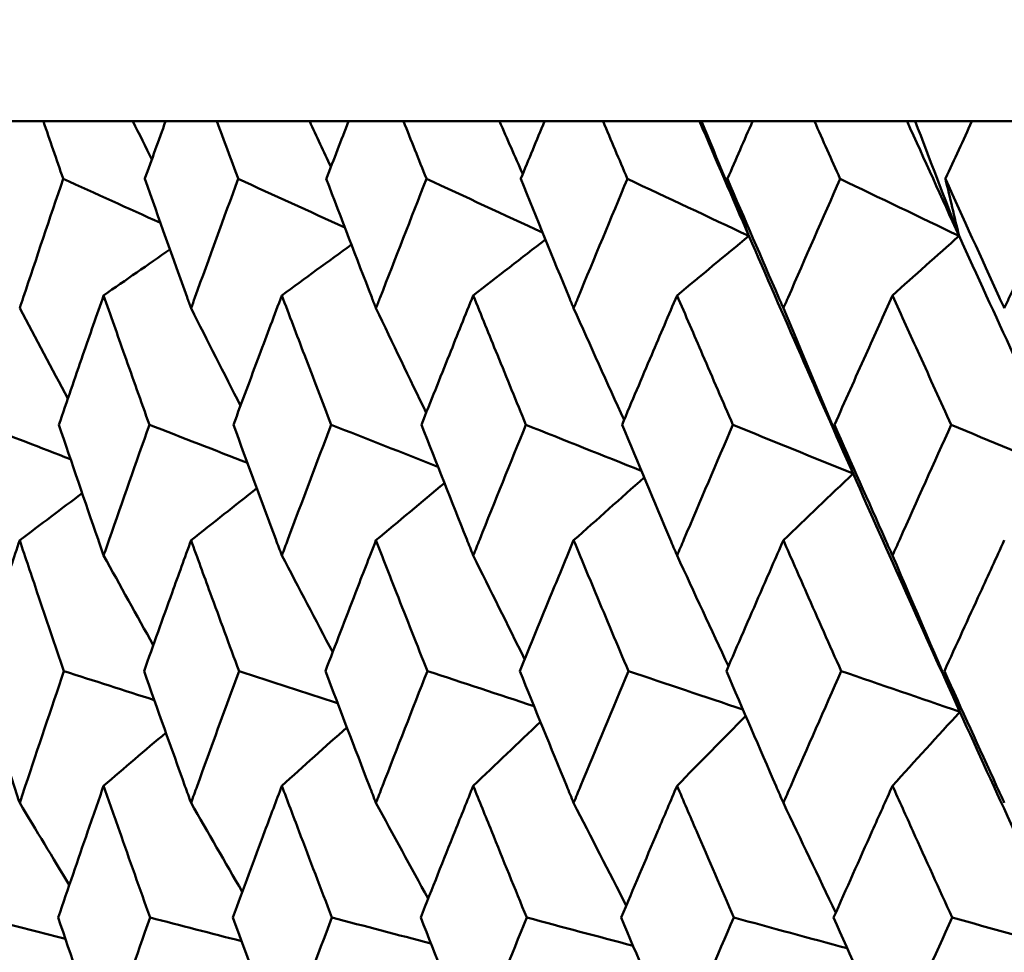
# Model space of a CAD drawing. Header units: millimetres. Extents: x 123 to 2417, y 726 to 3130.
# Tile 162 of 244: x 1409.86 to 1414.28, y 812.58 to 816.77. Entities that reach past the tile are written whole.
import ezdxf

# ---------------------------------------------------------------- set-up
doc = ezdxf.new("R2010")
doc.units = ezdxf.units.MM
doc.header["$LTSCALE"] = 12
doc.layers.add('Widoczne (ISO)', color=7, linetype='Continuous', lineweight=50)

msp = doc.modelspace()

# ---------------------------------------------------------------- linework, layer by layer
at = {"layer": 'Widoczne (ISO)'}
for p, q in [((1409.9648, 816.3166), (1409.7529, 816.3166)), ((1409.9648, 816.3166), (1410.3671, 816.3166)), ((1410.3671, 816.3166), (1410.514, 816.3166)), ((1410.7438, 816.3166), (1410.514, 816.3166)), ((1410.7438, 816.3166), (1411.1613, 816.3166)), ((1411.1613, 816.3166), (1411.3363, 816.3166)), ((1411.5832, 816.3166), (1411.3363, 816.3166)), ((1411.5832, 816.3166), (1412.0142, 816.3166)), ((1412.0142, 816.3166), (1412.2167, 816.3166)), ((1412.4796, 816.3166), (1412.2167, 816.3166)), ((1412.4796, 816.3166), (1412.9133, 816.3166)), ((1412.9133, 816.3166), (1412.9225, 816.3166)), ((1412.9225, 816.3166), (1413.1516, 816.3166)), ((1413.4295, 816.3166), (1413.1516, 816.3166)), ((1413.4295, 816.3166), (1413.8459, 816.3166)), ((1413.8459, 816.3166), (1413.8825, 816.3166)), ((1413.8825, 816.3166), (1414.1374, 816.3166)), ((1414.4292, 816.3166), (1414.1374, 816.3166))]:
    msp.add_line(p, q, dxfattribs=at)
msp.add_circle((1426.0385, 776.3166), 50, dxfattribs=at)
for points, knots in [([(1410.0537, 816.0573), (1410.0535, 816.0578), (1410.0533, 816.0584), (1410.0236, 816.1448), (1409.9941, 816.2307), (1409.9648, 816.3166)], [0.02951568, 0.02951568, 0.02951568, 0.02951568, 0.02969929, 0.02969929, 0.05939589, 0.05939589, 0.05939589, 0.05939589]), ([(1410.514, 816.3166), (1410.4829, 816.2307), (1410.452, 816.1448), (1410.4211, 816.0584), (1410.4209, 816.0578), (1410.4207, 816.0573)], [0, 0, 0, 0, 0.02969567, 0.02969567, 0.02988021, 0.02988021, 0.02988021, 0.02988021]), ([(1410.84, 816.0573), (1410.8398, 816.0578), (1410.8396, 816.0584), (1410.8074, 816.1448), (1410.7756, 816.2307), (1410.7438, 816.3166)], [0.02951568, 0.02951568, 0.02951568, 0.02951568, 0.02969929, 0.02969929, 0.05939589, 0.05939589, 0.05939589, 0.05939589]), ([(1411.3363, 816.3166), (1411.3029, 816.2307), (1411.2697, 816.1448), (1411.2364, 816.0584), (1411.2362, 816.0578), (1411.236, 816.0573)], [0, 0, 0, 0, 0.02969567, 0.02969567, 0.02988021, 0.02988021, 0.02988021, 0.02988021]), ([(1411.6862, 816.0573), (1411.686, 816.0578), (1411.6858, 816.0584), (1411.6513, 816.1448), (1411.6172, 816.2307), (1411.5832, 816.3166)], [0.02951568, 0.02951568, 0.02951568, 0.02951568, 0.02969929, 0.02969929, 0.05939589, 0.05939589, 0.05939589, 0.05939589]), ([(1412.2167, 816.3166), (1412.1811, 816.2307), (1412.1457, 816.1448), (1412.1102, 816.0584), (1412.1099, 816.0578), (1412.1097, 816.0573)], [0, 0, 0, 0, 0.02969567, 0.02969567, 0.02988021, 0.02988021, 0.02988021, 0.02988021]), ([(1412.5892, 816.0573), (1412.5889, 816.0578), (1412.5887, 816.0584), (1412.5521, 816.1448), (1412.5158, 816.2307), (1412.4796, 816.3166)], [0.02951568, 0.02951568, 0.02951568, 0.02951568, 0.02969929, 0.02969929, 0.05939589, 0.05939589, 0.05939589, 0.05939589]), ([(1413.1516, 816.3166), (1413.114, 816.2307), (1413.0765, 816.1448), (1413.0389, 816.0584), (1413.0386, 816.0578), (1413.0384, 816.0573)], [0, 0, 0, 0, 0.02969567, 0.02969567, 0.02988021, 0.02988021, 0.02988021, 0.02988021]), ([(1413.5452, 816.0573), (1413.5449, 816.0578), (1413.5447, 816.0584), (1413.506, 816.1448), (1413.4677, 816.2307), (1413.4295, 816.3166)], [0.02951568, 0.02951568, 0.02951568, 0.02951568, 0.02969929, 0.02969929, 0.05939589, 0.05939589, 0.05939589, 0.05939589]), ([(1414.1374, 816.3166), (1414.0979, 816.2307), (1414.0584, 816.1448), (1414.0189, 816.0584), (1414.0186, 816.0578), (1414.0184, 816.0573)], [0, 0, 0, 0, 0.02969567, 0.02969567, 0.02988021, 0.02988021, 0.02988021, 0.02988021]), ([(1409.8582, 815.4763), (1409.8636, 815.4925), (1409.869, 815.5087), (1409.9335, 815.7024), (1409.9933, 815.8799), (1410.0537, 816.0573)], [0.0853813, 0.0853813, 0.0853813, 0.0853813, 0.09097809, 0.09097809, 0.15214536, 0.15214536, 0.15214536, 0.15214536]), ([(1410.4207, 816.0573), (1410.4835, 815.88), (1410.5467, 815.7026), (1410.6165, 815.509), (1410.6224, 815.4926), (1410.6283, 815.4763)], [0.0297954, 0.0297954, 0.0297954, 0.0297954, 0.09092493, 0.09092493, 0.09655955, 0.09655955, 0.09655955, 0.09655955]), ([(1410.6283, 815.4763), (1410.6341, 815.4925), (1410.64, 815.5087), (1410.71, 815.7024), (1410.7747, 815.8799), (1410.84, 816.0573)], [0.0853813, 0.0853813, 0.0853813, 0.0853813, 0.09097809, 0.09097809, 0.15214536, 0.15214536, 0.15214536, 0.15214536]), ([(1411.236, 816.0573), (1411.3035, 815.88), (1411.3716, 815.7026), (1411.4465, 815.509), (1411.4528, 815.4926), (1411.4592, 815.4763)], [0.0297954, 0.0297954, 0.0297954, 0.0297954, 0.09092493, 0.09092493, 0.09655955, 0.09655955, 0.09655955, 0.09655955]), ([(1411.4592, 815.4763), (1411.4655, 815.4925), (1411.4717, 815.5087), (1411.5469, 815.7024), (1411.6163, 815.8799), (1411.6862, 816.0573)], [0.0853813, 0.0853813, 0.0853813, 0.0853813, 0.09097809, 0.09097809, 0.15214536, 0.15214536, 0.15214536, 0.15214536]), ([(1412.1097, 816.0573), (1412.1818, 815.88), (1412.2543, 815.7026), (1412.3341, 815.509), (1412.3409, 815.4926), (1412.3476, 815.4763)], [0.0297954, 0.0297954, 0.0297954, 0.0297954, 0.09092493, 0.09092493, 0.09655955, 0.09655955, 0.09655955, 0.09655955]), ([(1412.3476, 815.4763), (1412.3543, 815.4925), (1412.361, 815.5087), (1412.441, 815.7024), (1412.5148, 815.8799), (1412.5892, 816.0573)], [0.0853813, 0.0853813, 0.0853813, 0.0853813, 0.09097809, 0.09097809, 0.15214536, 0.15214536, 0.15214536, 0.15214536]), ([(1413.0384, 816.0573), (1413.1147, 815.88), (1413.1915, 815.7026), (1413.2758, 815.509), (1413.2829, 815.4926), (1413.2901, 815.4763)], [0.0297954, 0.0297954, 0.0297954, 0.0297954, 0.09092493, 0.09092493, 0.09655955, 0.09655955, 0.09655955, 0.09655955]), ([(1413.2901, 815.4763), (1413.2971, 815.4925), (1413.3042, 815.5087), (1413.3888, 815.7024), (1413.4667, 815.8799), (1413.5452, 816.0573)], [0.0853813, 0.0853813, 0.0853813, 0.0853813, 0.09097809, 0.09097809, 0.15214536, 0.15214536, 0.15214536, 0.15214536]), ([(1414.0184, 816.0573), (1414.0986, 815.88), (1414.1793, 815.7026), (1414.2679, 815.509), (1414.2753, 815.4926), (1414.2828, 815.4763)], [0.0297954, 0.0297954, 0.0297954, 0.0297954, 0.09092493, 0.09092493, 0.09655955, 0.09655955, 0.09655955, 0.09655955]), ([(1414.2828, 815.4763), (1414.2903, 815.4925), (1414.2977, 815.5087), (1414.3865, 815.7024), (1414.4682, 815.8799), (1414.5505, 816.0573)], [0.0853813, 0.0853813, 0.0853813, 0.0853813, 0.09097809, 0.09097809, 0.15214536, 0.15214536, 0.15214536, 0.15214536]), ([(1410.2354, 815.534), (1410.2043, 815.4451), (1410.1733, 815.3562), (1410.1061, 815.1624), (1410.07, 815.0575), (1410.0341, 814.9526)], [0.03078053, 0.03078053, 0.03078053, 0.03078053, 0.06149921, 0.06149921, 0.09773041, 0.09773041, 0.09773041, 0.09773041]), ([(1410.4412, 814.9526), (1410.4037, 815.0575), (1410.3664, 815.1624), (1410.2979, 815.3561), (1410.2666, 815.445), (1410.2354, 815.534)], [0.02528165, 0.02528165, 0.02528165, 0.02528165, 0.06150593, 0.06150593, 0.09223152, 0.09223152, 0.09223152, 0.09223152]), ([(1411.0363, 815.534), (1411.0027, 815.4451), (1410.9692, 815.3562), (1410.8967, 815.1624), (1410.8576, 815.0575), (1410.8187, 814.9526)], [0.03078053, 0.03078053, 0.03078053, 0.03078053, 0.06149921, 0.06149921, 0.09773041, 0.09773041, 0.09773041, 0.09773041]), ([(1411.258, 814.9526), (1411.2177, 815.0575), (1411.1775, 815.1624), (1411.1037, 815.3561), (1411.0699, 815.445), (1411.0363, 815.534)], [0.02528165, 0.02528165, 0.02528165, 0.02528165, 0.06150593, 0.06150593, 0.09223152, 0.09223152, 0.09223152, 0.09223152]), ([(1411.8964, 815.534), (1411.8605, 815.4451), (1411.8247, 815.3562), (1411.747, 815.1624), (1411.7051, 815.0575), (1411.6635, 814.9526)], [0.03078053, 0.03078053, 0.03078053, 0.03078053, 0.06149921, 0.06149921, 0.09773041, 0.09773041, 0.09773041, 0.09773041]), ([(1412.1332, 814.9526), (1412.0902, 815.0575), (1412.0473, 815.1624), (1411.9684, 815.3561), (1411.9323, 815.445), (1411.8964, 815.534)], [0.02528165, 0.02528165, 0.02528165, 0.02528165, 0.06150593, 0.06150593, 0.09223152, 0.09223152, 0.09223152, 0.09223152]), ([(1412.8123, 815.534), (1412.7742, 815.4451), (1412.7362, 815.3562), (1412.6537, 815.1624), (1412.6093, 815.0575), (1412.565, 814.9526)], [0.03078053, 0.03078053, 0.03078053, 0.03078053, 0.06149921, 0.06149921, 0.09773041, 0.09773041, 0.09773041, 0.09773041]), ([(1413.0632, 814.9526), (1413.0177, 815.0575), (1412.9723, 815.1624), (1412.8887, 815.3561), (1412.8504, 815.445), (1412.8123, 815.534)], [0.02528165, 0.02528165, 0.02528165, 0.02528165, 0.06150593, 0.06150593, 0.09223152, 0.09223152, 0.09223152, 0.09223152]), ([(1413.7804, 815.534), (1413.7402, 815.4451), (1413.7002, 815.3562), (1413.6132, 815.1624), (1413.5664, 815.0575), (1413.5197, 814.9526)], [0.03078053, 0.03078053, 0.03078053, 0.03078053, 0.06149921, 0.06149921, 0.09773041, 0.09773041, 0.09773041, 0.09773041]), ([(1414.0445, 814.9526), (1413.9966, 815.0575), (1413.9488, 815.1624), (1413.8608, 815.3561), (1413.8206, 815.445), (1413.7804, 815.534)], [0.02528165, 0.02528165, 0.02528165, 0.02528165, 0.06150593, 0.06150593, 0.09223152, 0.09223152, 0.09223152, 0.09223152]), ([(1410.0341, 814.9526), (1410.0922, 814.7811), (1410.151, 814.6096), (1410.2186, 814.4138), (1410.227, 814.3895), (1410.2354, 814.3653)], [0.02983351, 0.02983351, 0.02983351, 0.02983351, 0.0889495, 0.0889495, 0.09731113, 0.09731113, 0.09731113, 0.09731113]), ([(1410.2354, 814.3653), (1410.2438, 814.3894), (1410.2522, 814.4136), (1410.3202, 814.6094), (1410.3804, 814.781), (1410.4412, 814.9526)], [0.0806421, 0.0806421, 0.0806421, 0.0806421, 0.08897282, 0.08897282, 0.14811965, 0.14811965, 0.14811965, 0.14811965]), ([(1410.8187, 814.9526), (1410.8817, 814.7811), (1410.9451, 814.6096), (1411.0182, 814.4138), (1411.0272, 814.3895), (1411.0363, 814.3653)], [0.02983351, 0.02983351, 0.02983351, 0.02983351, 0.0889495, 0.0889495, 0.09731113, 0.09731113, 0.09731113, 0.09731113]), ([(1411.0363, 814.3653), (1411.0454, 814.3894), (1411.0544, 814.4136), (1411.1278, 814.6094), (1411.1926, 814.781), (1411.258, 814.9526)], [0.0806421, 0.0806421, 0.0806421, 0.0806421, 0.08897282, 0.08897282, 0.14811965, 0.14811965, 0.14811965, 0.14811965]), ([(1411.6635, 814.9526), (1411.731, 814.7811), (1411.7989, 814.6096), (1411.877, 814.4138), (1411.8867, 814.3895), (1411.8964, 814.3653)], [0.02983351, 0.02983351, 0.02983351, 0.02983351, 0.0889495, 0.0889495, 0.09731113, 0.09731113, 0.09731113, 0.09731113]), ([(1411.8964, 814.3653), (1411.9061, 814.3894), (1411.9157, 814.4136), (1411.9942, 814.6094), (1412.0634, 814.781), (1412.1332, 814.9526)], [0.0806421, 0.0806421, 0.0806421, 0.0806421, 0.08897282, 0.08897282, 0.14811965, 0.14811965, 0.14811965, 0.14811965]), ([(1412.565, 814.9526), (1412.6367, 814.7811), (1412.7088, 814.6096), (1412.7917, 814.4138), (1412.802, 814.3895), (1412.8123, 814.3653)], [0.02983351, 0.02983351, 0.02983351, 0.02983351, 0.0889495, 0.0889495, 0.09731113, 0.09731113, 0.09731113, 0.09731113]), ([(1412.8123, 814.3653), (1412.8225, 814.3894), (1412.8328, 814.4136), (1412.916, 814.6094), (1412.9894, 814.781), (1413.0632, 814.9526)], [0.0806421, 0.0806421, 0.0806421, 0.0806421, 0.08897282, 0.08897282, 0.14811965, 0.14811965, 0.14811965, 0.14811965]), ([(1413.5197, 814.9526), (1413.5953, 814.7811), (1413.6714, 814.6096), (1413.7587, 814.4138), (1413.7696, 814.3895), (1413.7804, 814.3653)], [0.02983351, 0.02983351, 0.02983351, 0.02983351, 0.0889495, 0.0889495, 0.09731113, 0.09731113, 0.09731113, 0.09731113]), ([(1413.7804, 814.3653), (1413.7912, 814.3894), (1413.802, 814.4136), (1413.8896, 814.6094), (1413.9668, 814.781), (1414.0445, 814.9526)], [0.0806421, 0.0806421, 0.0806421, 0.0806421, 0.08897282, 0.08897282, 0.14811965, 0.14811965, 0.14811965, 0.14811965]), ([(1409.8582, 814.4336), (1409.8319, 814.3551), (1409.8057, 814.2767), (1409.7407, 814.0809), (1409.702, 813.9635), (1409.6637, 813.8461)], [0.03448054, 0.03448054, 0.03448054, 0.03448054, 0.06157222, 0.06157222, 0.10209717, 0.10209717, 0.10209717, 0.10209717]), ([(1410.0573, 813.8461), (1410.0171, 813.9635), (1409.9771, 814.0808), (1409.9109, 814.2766), (1409.8845, 814.3551), (1409.8582, 814.4336)], [0.02104899, 0.02104899, 0.02104899, 0.02104899, 0.0615671, 0.0615671, 0.08866561, 0.08866561, 0.08866561, 0.08866561]), ([(1410.6283, 814.4336), (1410.5998, 814.3551), (1410.5714, 814.2767), (1410.5008, 814.0809), (1410.4588, 813.9635), (1410.417, 813.8461)], [0.03448054, 0.03448054, 0.03448054, 0.03448054, 0.06157222, 0.06157222, 0.10209717, 0.10209717, 0.10209717, 0.10209717]), ([(1410.8439, 813.8461), (1410.8004, 813.9635), (1410.7572, 814.0808), (1410.6854, 814.2766), (1410.6568, 814.3551), (1410.6283, 814.4336)], [0.02104899, 0.02104899, 0.02104899, 0.02104899, 0.0615671, 0.0615671, 0.08866561, 0.08866561, 0.08866561, 0.08866561]), ([(1411.4592, 814.4336), (1411.4285, 814.3551), (1411.398, 814.2767), (1411.3222, 814.0809), (1411.277, 813.9635), (1411.232, 813.8461)], [0.03448054, 0.03448054, 0.03448054, 0.03448054, 0.06157222, 0.06157222, 0.10209717, 0.10209717, 0.10209717, 0.10209717]), ([(1411.6904, 813.8461), (1411.6438, 813.9635), (1411.5975, 814.0808), (1411.5205, 814.2766), (1411.4898, 814.3551), (1411.4592, 814.4336)], [0.02104899, 0.02104899, 0.02104899, 0.02104899, 0.0615671, 0.0615671, 0.08866561, 0.08866561, 0.08866561, 0.08866561]), ([(1412.3476, 814.4336), (1412.315, 814.3551), (1412.2825, 814.2767), (1412.2016, 814.0809), (1412.1534, 813.9635), (1412.1054, 813.8461)], [0.03448054, 0.03448054, 0.03448054, 0.03448054, 0.06157222, 0.06157222, 0.10209717, 0.10209717, 0.10209717, 0.10209717]), ([(1412.5936, 813.8461), (1412.5441, 813.9635), (1412.4948, 814.0808), (1412.4129, 814.2766), (1412.3802, 814.3551), (1412.3476, 814.4336)], [0.02104899, 0.02104899, 0.02104899, 0.02104899, 0.0615671, 0.0615671, 0.08866561, 0.08866561, 0.08866561, 0.08866561]), ([(1413.2901, 814.4336), (1413.2556, 814.3551), (1413.2212, 814.2767), (1413.1357, 814.0809), (1413.0847, 813.9635), (1413.0339, 813.8461)], [0.03448054, 0.03448054, 0.03448054, 0.03448054, 0.06157222, 0.06157222, 0.10209717, 0.10209717, 0.10209717, 0.10209717]), ([(1413.5498, 813.8461), (1413.4976, 813.9635), (1413.4456, 814.0808), (1413.3591, 814.2766), (1413.3245, 814.3551), (1413.2901, 814.4336)], [0.02104899, 0.02104899, 0.02104899, 0.02104899, 0.0615671, 0.0615671, 0.08866561, 0.08866561, 0.08866561, 0.08866561]), ([(1414.2828, 814.4336), (1414.2466, 814.3551), (1414.2105, 814.2767), (1414.1207, 814.0809), (1414.067, 813.9635), (1414.0136, 813.8461)], [0.03448054, 0.03448054, 0.03448054, 0.03448054, 0.06157222, 0.06157222, 0.10209717, 0.10209717, 0.10209717, 0.10209717]), ([(1409.6637, 813.8461), (1409.7195, 813.6739), (1409.776, 813.5017), (1409.8414, 813.3043), (1409.8498, 813.2791), (1409.8582, 813.2538)], [0.02530969, 0.02530969, 0.02530969, 0.02530969, 0.08465152, 0.08465152, 0.09334823, 0.09334823, 0.09334823, 0.09334823]), ([(1409.8582, 813.2538), (1409.8666, 813.279), (1409.8749, 813.3042), (1409.9407, 813.5016), (1409.9987, 813.6739), (1410.0573, 813.8461)], [0.07597559, 0.07597559, 0.07597559, 0.07597559, 0.08464777, 0.08464777, 0.14401425, 0.14401425, 0.14401425, 0.14401425]), ([(1410.417, 813.8461), (1410.4778, 813.6739), (1410.5391, 813.5017), (1410.6101, 813.3043), (1410.6192, 813.2791), (1410.6283, 813.2538)], [0.02530969, 0.02530969, 0.02530969, 0.02530969, 0.08465152, 0.08465152, 0.09334823, 0.09334823, 0.09334823, 0.09334823]), ([(1410.6283, 813.2538), (1410.6373, 813.279), (1410.6464, 813.3042), (1410.7177, 813.5016), (1410.7805, 813.6739), (1410.8439, 813.8461)], [0.07597559, 0.07597559, 0.07597559, 0.07597559, 0.08464777, 0.08464777, 0.14401425, 0.14401425, 0.14401425, 0.14401425]), ([(1411.232, 813.8461), (1411.2974, 813.6739), (1411.3634, 813.5017), (1411.4396, 813.3043), (1411.4494, 813.2791), (1411.4592, 813.2538)], [0.02530969, 0.02530969, 0.02530969, 0.02530969, 0.08465152, 0.08465152, 0.09334823, 0.09334823, 0.09334823, 0.09334823]), ([(1411.4592, 813.2538), (1411.4689, 813.279), (1411.4787, 813.3042), (1411.5552, 813.5016), (1411.6226, 813.6739), (1411.6904, 813.8461)], [0.07597559, 0.07597559, 0.07597559, 0.07597559, 0.08464777, 0.08464777, 0.14401425, 0.14401425, 0.14401425, 0.14401425]), ([(1412.1054, 813.8461), (1412.1753, 813.6739), (1412.2456, 813.5017), (1412.3268, 813.3043), (1412.3372, 813.2791), (1412.3476, 813.2538)], [0.02530969, 0.02530969, 0.02530969, 0.02530969, 0.08465152, 0.08465152, 0.09334823, 0.09334823, 0.09334823, 0.09334823]), ([(1412.3476, 813.2538), (1412.358, 813.279), (1412.3683, 813.3042), (1412.4499, 813.5016), (1412.5215, 813.6739), (1412.5936, 813.8461)], [0.07597559, 0.07597559, 0.07597559, 0.07597559, 0.08464777, 0.08464777, 0.14401425, 0.14401425, 0.14401425, 0.14401425]), ([(1413.0339, 813.8461), (1413.1078, 813.6739), (1413.1822, 813.5017), (1413.2681, 813.3043), (1413.2791, 813.2791), (1413.2901, 813.2538)], [0.02530969, 0.02530969, 0.02530969, 0.02530969, 0.08465152, 0.08465152, 0.09334823, 0.09334823, 0.09334823, 0.09334823]), ([(1413.2901, 813.2538), (1413.301, 813.279), (1413.312, 813.3042), (1413.3981, 813.5016), (1413.4738, 813.6739), (1413.5498, 813.8461)], [0.07597559, 0.07597559, 0.07597559, 0.07597559, 0.08464777, 0.08464777, 0.14401425, 0.14401425, 0.14401425, 0.14401425]), ([(1414.0136, 813.8461), (1414.0914, 813.6739), (1414.1696, 813.5017), (1414.2598, 813.3043), (1414.2713, 813.2791), (1414.2828, 813.2538)], [0.02530969, 0.02530969, 0.02530969, 0.02530969, 0.08465152, 0.08465152, 0.09334823, 0.09334823, 0.09334823, 0.09334823]), ([(1410.2354, 813.3308), (1410.2118, 813.2632), (1410.1883, 813.1955), (1410.12, 812.9981), (1410.0754, 812.8684), (1410.0311, 812.7387)], [0.03825175, 0.03825175, 0.03825175, 0.03825175, 0.06160817, 0.06160817, 0.10638617, 0.10638617, 0.10638617, 0.10638617]), ([(1410.4442, 812.7387), (1410.398, 812.8684), (1410.3521, 812.9981), (1410.2828, 813.1955), (1410.2591, 813.2632), (1410.2354, 813.3308)], [0.01681985, 0.01681985, 0.01681985, 0.01681985, 0.06159108, 0.06159108, 0.08495433, 0.08495433, 0.08495433, 0.08495433]), ([(1411.0363, 813.3308), (1411.0108, 813.2632), (1410.9855, 813.1955), (1410.9116, 812.9981), (1410.8634, 812.8684), (1410.8156, 812.7387)], [0.03825175, 0.03825175, 0.03825175, 0.03825175, 0.06160817, 0.06160817, 0.10638617, 0.10638617, 0.10638617, 0.10638617]), ([(1411.2613, 812.7387), (1411.2116, 812.8684), (1411.1621, 812.9981), (1411.0874, 813.1955), (1411.0618, 813.2632), (1411.0363, 813.3308)], [0.01681985, 0.01681985, 0.01681985, 0.01681985, 0.06159108, 0.06159108, 0.08495433, 0.08495433, 0.08495433, 0.08495433]), ([(1411.8964, 813.3308), (1411.8692, 813.2632), (1411.842, 813.1955), (1411.763, 812.9981), (1411.7114, 812.8684), (1411.6601, 812.7387)], [0.03825175, 0.03825175, 0.03825175, 0.03825175, 0.06160817, 0.06160817, 0.10638617, 0.10638617, 0.10638617, 0.10638617]), ([(1412.1367, 812.7387), (1412.0836, 812.8684), (1412.0309, 812.9981), (1411.951, 813.1955), (1411.9236, 813.2632), (1411.8964, 813.3308)], [0.01681985, 0.01681985, 0.01681985, 0.01681985, 0.06159108, 0.06159108, 0.08495433, 0.08495433, 0.08495433, 0.08495433]), ([(1412.8123, 813.3308), (1412.7834, 813.2632), (1412.7546, 813.1955), (1412.6707, 812.9981), (1412.6159, 812.8684), (1412.5614, 812.7387)], [0.03825175, 0.03825175, 0.03825175, 0.03825175, 0.06160817, 0.06160817, 0.10638617, 0.10638617, 0.10638617, 0.10638617]), ([(1413.067, 812.7387), (1413.0108, 812.8684), (1412.9549, 812.9981), (1412.8702, 813.1955), (1412.8412, 813.2632), (1412.8123, 813.3308)], [0.01681985, 0.01681985, 0.01681985, 0.01681985, 0.06159108, 0.06159108, 0.08495433, 0.08495433, 0.08495433, 0.08495433]), ([(1413.7804, 813.3308), (1413.75, 813.2632), (1413.7196, 813.1955), (1413.6312, 812.9981), (1413.5734, 812.8684), (1413.5158, 812.7387)], [0.03825175, 0.03825175, 0.03825175, 0.03825175, 0.06160817, 0.06160817, 0.10638617, 0.10638617, 0.10638617, 0.10638617]), ([(1414.0484, 812.7387), (1413.9894, 812.8684), (1413.9305, 812.9981), (1413.8414, 813.1955), (1413.8108, 813.2632), (1413.7804, 813.3308)], [0.01681985, 0.01681985, 0.01681985, 0.01681985, 0.06159108, 0.06159108, 0.08495433, 0.08495433, 0.08495433, 0.08495433]), ([(1410.0311, 812.7387), (1410.0898, 812.5657), (1410.149, 812.3926), (1410.2177, 812.194), (1410.2266, 812.1685), (1410.2354, 812.1429)], [0.02053386, 0.02053386, 0.02053386, 0.02053386, 0.08016461, 0.08016461, 0.08898694, 0.08898694, 0.08898694, 0.08898694]), ([(1410.2354, 812.1429), (1410.2443, 812.1684), (1410.2532, 812.1939), (1410.3222, 812.3925), (1410.3829, 812.5656), (1410.4442, 812.7387)], [0.07138254, 0.07138254, 0.07138254, 0.07138254, 0.08018544, 0.08018544, 0.13983561, 0.13983561, 0.13983561, 0.13983561]), ([(1410.8156, 812.7387), (1410.879, 812.5657), (1410.9431, 812.3926), (1411.0172, 812.194), (1411.0267, 812.1685), (1411.0363, 812.1429)], [0.02053386, 0.02053386, 0.02053386, 0.02053386, 0.08016461, 0.08016461, 0.08898694, 0.08898694, 0.08898694, 0.08898694]), ([(1411.0363, 812.1429), (1411.0459, 812.1684), (1411.0554, 812.1939), (1411.1299, 812.3925), (1411.1954, 812.5656), (1411.2613, 812.7387)], [0.07138254, 0.07138254, 0.07138254, 0.07138254, 0.08018544, 0.08018544, 0.13983561, 0.13983561, 0.13983561, 0.13983561]), ([(1411.6601, 812.7387), (1411.7281, 812.5657), (1411.7967, 812.3926), (1411.8759, 812.194), (1411.8862, 812.1685), (1411.8964, 812.1429)], [0.02053386, 0.02053386, 0.02053386, 0.02053386, 0.08016461, 0.08016461, 0.08898694, 0.08898694, 0.08898694, 0.08898694]), ([(1411.8964, 812.1429), (1411.9066, 812.1684), (1411.9168, 812.1939), (1411.9965, 812.3925), (1412.0663, 812.5656), (1412.1367, 812.7387)], [0.07138254, 0.07138254, 0.07138254, 0.07138254, 0.08018544, 0.08018544, 0.13983561, 0.13983561, 0.13983561, 0.13983561]), ([(1412.5614, 812.7387), (1412.6337, 812.5657), (1412.7065, 812.3926), (1412.7906, 812.194), (1412.8014, 812.1685), (1412.8123, 812.1429)], [0.02053386, 0.02053386, 0.02053386, 0.02053386, 0.08016461, 0.08016461, 0.08898694, 0.08898694, 0.08898694, 0.08898694]), ([(1412.8123, 812.1429), (1412.8231, 812.1684), (1412.834, 812.1939), (1412.9184, 812.3925), (1412.9925, 812.5656), (1413.067, 812.7387)], [0.07138254, 0.07138254, 0.07138254, 0.07138254, 0.08018544, 0.08018544, 0.13983561, 0.13983561, 0.13983561, 0.13983561]), ([(1413.5158, 812.7387), (1413.5921, 812.5657), (1413.6689, 812.3926), (1413.7575, 812.194), (1413.769, 812.1685), (1413.7804, 812.1429)], [0.02053386, 0.02053386, 0.02053386, 0.02053386, 0.08016461, 0.08016461, 0.08898694, 0.08898694, 0.08898694, 0.08898694]), ([(1413.7804, 812.1429), (1413.7918, 812.1684), (1413.8032, 812.1939), (1413.8922, 812.3925), (1413.9701, 812.5656), (1414.0484, 812.7387)], [0.07138254, 0.07138254, 0.07138254, 0.07138254, 0.08018544, 0.08018544, 0.13983561, 0.13983561, 0.13983561, 0.13983561])]:
    msp.add_open_spline(points, degree=3, knots=knots, dxfattribs=at)
for points in [[(1410.3671, 816.3166), (1410.3953, 816.259), (1410.4235, 816.2015), (1410.4518, 816.144)], [(1411.1613, 816.3166), (1411.1931, 816.2482), (1411.225, 816.1798), (1411.2569, 816.1115)], [(1412.0142, 816.3166), (1412.0489, 816.2373), (1412.0838, 816.1582), (1412.1187, 816.079)], [(1413.1352, 815.8011), (1413.0608, 815.973), (1412.9868, 816.1448), (1412.9133, 816.3166)], [(1412.9225, 816.3166), (1412.993, 816.1445), (1413.064, 815.9727), (1413.1352, 815.8011)], [(1414.0796, 815.8011), (1414.0013, 815.973), (1413.9234, 816.1448), (1413.8459, 816.3166)], [(1413.8825, 816.3166), (1413.9479, 816.1445), (1414.0136, 815.9727), (1414.0796, 815.8011)], [(1410.4908, 815.86), (1410.3451, 815.9258), (1410.1994, 815.9915), (1410.0537, 816.0573)], [(1411.3194, 815.839), (1411.1596, 815.9117), (1410.9998, 815.9845), (1410.84, 816.0573)], [(1412.2078, 815.8168), (1412.0339, 815.8969), (1411.8601, 815.9771), (1411.6862, 816.0573)], [(1413.1352, 815.8011), (1412.9532, 815.8865), (1412.7712, 815.9719), (1412.5892, 816.0573)], [(1413.1352, 815.8011), (1413.1028, 815.8865), (1413.0706, 815.9719), (1413.0384, 816.0573)], [(1414.0796, 815.8011), (1413.9015, 815.8865), (1413.7233, 815.9719), (1413.5452, 816.0573)], [(1414.0796, 815.8011), (1414.0591, 815.8865), (1414.0387, 815.9719), (1414.0184, 816.0573)], [(1411.8964, 815.534), (1412.0045, 815.6177), (1412.1126, 815.7014), (1412.2208, 815.785)], [(1412.8123, 815.534), (1412.9199, 815.6231), (1413.0275, 815.7122), (1413.1352, 815.8011)], [(1413.6033, 814.7331), (1413.4453, 815.0892), (1413.2893, 815.4453), (1413.1352, 815.8011)], [(1413.7804, 815.534), (1413.8801, 815.6231), (1413.9799, 815.7122), (1414.0796, 815.8011)], [(1414.5716, 814.7331), (1414.4059, 815.0892), (1414.2419, 815.4453), (1414.0796, 815.8011)], [(1410.2354, 815.534), (1410.3347, 815.6028), (1410.4341, 815.6717), (1410.5334, 815.7404)], [(1411.0363, 815.534), (1411.1405, 815.6101), (1411.2447, 815.6861), (1411.3489, 815.7621)], [(1409.8582, 815.4763), (1409.93, 815.3408), (1410.0021, 815.2055), (1410.0745, 815.0704)], [(1410.6283, 815.4763), (1410.7021, 815.3301), (1410.7762, 815.1841), (1410.8506, 815.0384)], [(1411.4592, 815.4763), (1411.5341, 815.3194), (1411.6094, 815.1628), (1411.6849, 815.0064)], [(1412.3476, 815.4763), (1412.4228, 815.3087), (1412.4983, 815.1413), (1412.5741, 814.9743)], [(1413.2901, 815.4763), (1413.3938, 815.2279), (1413.4982, 814.9801), (1413.6033, 814.7331)], [(1410.0866, 814.7982), (1409.953, 814.8497), (1409.8194, 814.9012), (1409.6859, 814.9526)], [(1410.8817, 814.7817), (1410.7348, 814.8386), (1410.588, 814.8956), (1410.4412, 814.9526)], [(1411.7378, 814.7643), (1411.5778, 814.8271), (1411.4179, 814.8899), (1411.258, 814.9526)], [(1412.6516, 814.746), (1412.4788, 814.8148), (1412.306, 814.8837), (1412.1332, 814.9526)], [(1413.6033, 814.7331), (1413.4233, 814.8062), (1413.2433, 814.8794), (1413.0632, 814.9526)], [(1413.6033, 814.7331), (1413.5753, 814.8062), (1413.5475, 814.8794), (1413.5197, 814.9526)], [(1414.5716, 814.7331), (1414.396, 814.8062), (1414.2202, 814.8794), (1414.0445, 814.9526)], [(1412.3476, 814.4336), (1412.4531, 814.5277), (1412.5587, 814.6217), (1412.6643, 814.7156)], [(1413.2901, 814.4336), (1413.3944, 814.5335), (1413.4988, 814.6334), (1413.6033, 814.7331)], [(1414.0832, 813.6632), (1413.9213, 814.0199), (1413.7614, 814.3765), (1413.6033, 814.7331)], [(1410.6283, 814.4336), (1410.7268, 814.5116), (1410.8253, 814.5896), (1410.9239, 814.6675)], [(1411.4592, 814.4336), (1411.5617, 814.5194), (1411.6642, 814.6052), (1411.7668, 814.6909)], [(1409.8582, 814.4336), (1409.9517, 814.5042), (1410.0453, 814.5747), (1410.1389, 814.6452)], [(1410.2354, 814.3653), (1410.3096, 814.2309), (1410.3839, 814.0967), (1410.4585, 813.9627)], [(1411.0363, 814.3653), (1411.1122, 814.2204), (1411.1883, 814.0757), (1411.2647, 813.9313)], [(1411.8964, 814.3653), (1411.9731, 814.2098), (1412.0501, 814.0547), (1412.1274, 813.8998)], [(1412.8123, 814.3653), (1412.889, 814.1992), (1412.966, 814.0333), (1413.0432, 813.8678)], [(1413.7804, 814.3653), (1413.8808, 814.1307), (1413.9817, 813.8966), (1414.0832, 813.6632)], [(1410.4632, 813.7155), (1410.3279, 813.7591), (1410.1926, 813.8026), (1410.0573, 813.8461)], [(1411.2868, 813.7022), (1411.1392, 813.7502), (1410.9915, 813.7982), (1410.8439, 813.8461)], [(1412.1696, 813.6883), (1412.0099, 813.7409), (1411.8501, 813.7935), (1411.6904, 813.8461)], [(1413.1081, 813.6736), (1412.9366, 813.7311), (1412.7651, 813.7886), (1412.5936, 813.8461)], [(1414.0832, 813.6632), (1413.9054, 813.7242), (1413.7276, 813.7852), (1413.5498, 813.8461)], [(1414.0832, 813.6632), (1414.0599, 813.7242), (1414.0367, 813.7852), (1414.0136, 813.8461)], [(1413.7804, 813.3308), (1413.8813, 813.4418), (1413.9822, 813.5526), (1414.0832, 813.6632)], [(1414.5745, 812.5925), (1414.4089, 812.9493), (1414.2451, 813.3063), (1414.0832, 813.6632)], [(1411.8964, 813.3308), (1411.9969, 813.4267), (1412.0975, 813.5225), (1412.1982, 813.6181)], [(1412.8123, 813.3308), (1412.915, 813.4356), (1413.0178, 813.5402), (1413.1206, 813.6446)], [(1410.2354, 813.3308), (1410.3287, 813.4104), (1410.4219, 813.4899), (1410.5152, 813.5692)], [(1411.0363, 813.3308), (1411.1337, 813.4184), (1411.2311, 813.5058), (1411.3285, 813.5931)], [(1409.8582, 813.2538), (1409.9323, 813.1308), (1410.0067, 813.0079), (1410.0812, 812.8852)], [(1410.6283, 813.2538), (1410.7048, 813.1205), (1410.7815, 812.9874), (1410.8584, 812.8546)], [(1411.4592, 813.2538), (1411.5371, 813.1102), (1411.6153, 812.9669), (1411.6938, 812.8237)], [(1412.3476, 813.2538), (1412.4261, 813.0998), (1412.505, 812.946), (1412.584, 812.7925)], [(1413.2901, 813.2538), (1413.3683, 813.0891), (1413.4468, 812.9246), (1413.5255, 812.7605)], [(1410.0637, 812.6426), (1409.9387, 812.6746), (1409.8137, 812.7067), (1409.6887, 812.7387)], [(1410.8545, 812.6328), (1410.7177, 812.6681), (1410.581, 812.7034), (1410.4442, 812.7387)], [(1411.7058, 812.6225), (1411.5577, 812.6612), (1411.4095, 812.7), (1411.2613, 812.7387)], [(1412.6145, 812.6118), (1412.4552, 812.6541), (1412.296, 812.6964), (1412.1367, 812.7387)], [(1413.5769, 812.6005), (1413.4069, 812.6465), (1413.2369, 812.6926), (1413.067, 812.7387)], [(1414.5745, 812.5925), (1414.3991, 812.6412), (1414.2238, 812.6899), (1414.0484, 812.7387)]]:
    msp.add_open_spline(points, degree=3, dxfattribs=at)

doc.saveas('drawing.dxf')
